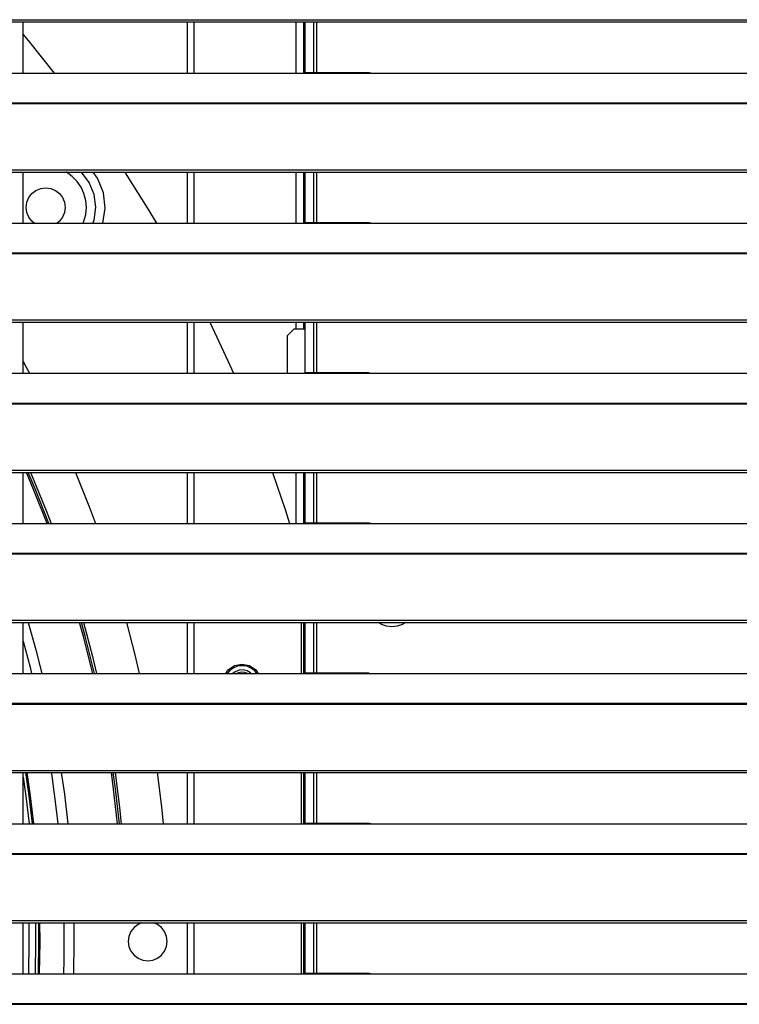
# Model space of a CAD drawing. Header units: millimetres. Extents: x 0 to 39025, y -31299 to 8400.
# Tile 167 of 256: x 7340 to 7550, y -8981 to -8692. Entities that reach past the tile are written whole.
import ezdxf

# ---------------------------------------------------------------- set-up
doc = ezdxf.new("R2010")
doc.units = ezdxf.units.MM

# ---------------------------------------------------------------- blocks, each defined once
blk = doc.blocks.new('*U55')
at = {"lineweight": 25}
for points in [[(7.21, 944.85), (7.21, 944.85), (1142.79, 944.85), (1142.79, 944.85)], [(7.21, 944.2), (7.21, 944.2), (1142.79, 944.2), (1142.79, 944.2)], [(737, 929.23), (737, 929.23), (737, 944.2), (737, 944.2)], [(785, 944.2), (785, 944.2), (785, 929.23), (785, 929.23)], [(787, 944.2), (787, 944.2), (787, 929.23), (787, 929.23)], [(816.9, 929.23), (816.9, 929.23), (816.9, 944.2), (816.9, 944.2)], [(819.2, 929.28), (819.2, 929.28), (819.2, 944.2), (819.2, 944.2)], [(819.5, 944.2), (819.5, 944.2), (819.5, 929.29), (819.5, 929.29)], [(822, 944.2), (822, 944.2), (822, 929.31), (822, 929.31)], [(823, 929.31), (823, 929.31), (823, 944.2), (823, 944.2)], [(247, 929.23), (247, 929.23), (818, 929.23), (818, 929.23)], [(818, 929.23), (818, 929.23), (840, 929.23), (840, 929.23)], [(838.31, 929.31), (838.31, 929.31), (819.65, 929.31), (819.65, 929.31)], [(840, 929.23), (840, 929.23), (1108, 929.23), (1108, 929.23)], [(16.21, 920.52), (16.21, 920.52), (1133.33, 920.52), (1133.33, 920.52)], [(16.21, 920.3), (16.21, 920.3), (1133.33, 920.3), (1133.33, 920.3)], [(7.21, 900.87), (7.21, 900.87), (1142.79, 900.87), (1142.79, 900.87)], [(7.21, 900.22), (7.21, 900.22), (1142.79, 900.22), (1142.79, 900.22)], [(737, 885.26), (737, 885.26), (737, 900.22), (737, 900.22)], [(785, 900.22), (785, 900.22), (785, 885.26), (785, 885.26)], [(787, 900.22), (787, 900.22), (787, 885.26), (787, 885.26)], [(816.9, 885.26), (816.9, 885.26), (816.9, 900.22), (816.9, 900.22)], [(819.2, 885.31), (819.2, 885.31), (819.2, 900.22), (819.2, 900.22)], [(819.5, 900.22), (819.5, 900.22), (819.5, 885.31), (819.5, 885.31)], [(822, 900.22), (822, 900.22), (822, 885.34), (822, 885.34)], [(823, 885.34), (823, 885.34), (823, 900.22), (823, 900.22)], [(747.64, 885.82), (747.64, 885.82), (746.99, 885.26), (746.99, 885.26)], [(247, 885.26), (247, 885.26), (818, 885.26), (818, 885.26)], [(818, 885.26), (818, 885.26), (840, 885.26), (840, 885.26)], [(838.31, 885.34), (838.31, 885.34), (819.65, 885.34), (819.65, 885.34)], [(840, 885.26), (840, 885.26), (1108, 885.26), (1108, 885.26)], [(16.21, 876.55), (16.21, 876.55), (1133.33, 876.55), (1133.33, 876.55)], [(16.21, 876.33), (16.21, 876.33), (1133.33, 876.33), (1133.33, 876.33)], [(7.21, 856.9), (7.21, 856.9), (1142.79, 856.9), (1142.79, 856.9)], [(7.21, 856.24), (7.21, 856.24), (1142.79, 856.24), (1142.79, 856.24)], [(737, 841.29), (737, 841.29), (737, 856.24), (737, 856.24)], [(785, 856.24), (785, 856.24), (785, 841.29), (785, 841.29)], [(787, 856.24), (787, 856.24), (787, 841.29), (787, 841.29)], [(816.3, 854.25), (816.3, 854.25), (814.3, 852.24), (814.3, 852.24)], [(819.5, 854.25), (819.5, 854.25), (816.3, 854.25), (816.3, 854.25)], [(816.9, 854.25), (816.9, 854.25), (816.9, 856.24), (816.9, 856.24)], [(819.2, 854.25), (819.2, 854.25), (819.2, 856.24), (819.2, 856.24)], [(819.5, 856.24), (819.5, 856.24), (819.5, 841.34), (819.5, 841.34)], [(822, 856.24), (822, 856.24), (822, 841.37), (822, 841.37)], [(823, 841.37), (823, 841.37), (823, 856.24), (823, 856.24)], [(814.3, 852.24), (814.3, 852.24), (814.3, 841.29), (814.3, 841.29)], [(247, 841.29), (247, 841.29), (818, 841.29), (818, 841.29)], [(818, 841.29), (818, 841.29), (840, 841.29), (840, 841.29)], [(838.31, 841.37), (838.31, 841.37), (819.65, 841.37), (819.65, 841.37)], [(840, 841.29), (840, 841.29), (1108, 841.29), (1108, 841.29)], [(16.21, 832.57), (16.21, 832.57), (1133.33, 832.57), (1133.33, 832.57)], [(16.21, 832.35), (16.21, 832.35), (1133.33, 832.35), (1133.33, 832.35)], [(7.21, 812.93), (7.21, 812.93), (1142.79, 812.93), (1142.79, 812.93)], [(7.21, 812.27), (7.21, 812.27), (1142.79, 812.27), (1142.79, 812.27)], [(737, 797.31), (737, 797.31), (737, 812.27), (737, 812.27)], [(785, 812.27), (785, 812.27), (785, 797.31), (785, 797.31)], [(787, 812.27), (787, 812.27), (787, 797.31), (787, 797.31)], [(816.9, 797.31), (816.9, 797.31), (816.9, 812.27), (816.9, 812.27)], [(819.2, 797.36), (819.2, 797.36), (819.2, 812.27), (819.2, 812.27)], [(819.5, 812.27), (819.5, 812.27), (819.5, 797.36), (819.5, 797.36)], [(822, 812.27), (822, 812.27), (822, 797.39), (822, 797.39)], [(823, 797.39), (823, 797.39), (823, 812.27), (823, 812.27)], [(247, 797.31), (247, 797.31), (818, 797.31), (818, 797.31)], [(818, 797.31), (818, 797.31), (840, 797.31), (840, 797.31)], [(838.31, 797.39), (838.31, 797.39), (819.65, 797.39), (819.65, 797.39)], [(840, 797.31), (840, 797.31), (1108, 797.31), (1108, 797.31)], [(16.21, 788.6), (16.21, 788.6), (1133.33, 788.6), (1133.33, 788.6)], [(16.21, 788.38), (16.21, 788.38), (1133.33, 788.38), (1133.33, 788.38)], [(7.21, 768.95), (7.21, 768.95), (1142.79, 768.95), (1142.79, 768.95)], [(7.21, 768.29), (7.21, 768.29), (1142.79, 768.29), (1142.79, 768.29)], [(737, 753.34), (737, 753.34), (737, 768.29), (737, 768.29)], [(785, 768.29), (785, 768.29), (785, 753.34), (785, 753.34)], [(787, 768.29), (787, 768.29), (787, 753.34), (787, 753.34)], [(818.5, 753.36), (818.5, 753.36), (818.5, 768.29), (818.5, 768.29)], [(819.2, 753.39), (819.2, 753.39), (819.2, 768.29), (819.2, 768.29)], [(819.5, 768.29), (819.5, 768.29), (819.5, 753.39), (819.5, 753.39)], [(822, 768.29), (822, 768.29), (822, 753.42), (822, 753.42)], [(823, 753.42), (823, 753.42), (823, 768.29), (823, 768.29)], [(247, 753.34), (247, 753.34), (818, 753.34), (818, 753.34)], [(818, 753.34), (818, 753.34), (840, 753.34), (840, 753.34)], [(838.31, 753.42), (838.31, 753.42), (819.65, 753.42), (819.65, 753.42)], [(840, 753.34), (840, 753.34), (1108, 753.34), (1108, 753.34)], [(16.21, 744.63), (16.21, 744.63), (1133.33, 744.63), (1133.33, 744.63)], [(16.21, 744.41), (16.21, 744.41), (1133.33, 744.41), (1133.33, 744.41)], [(7.21, 724.98), (7.21, 724.98), (1142.79, 724.98), (1142.79, 724.98)], [(7.21, 724.33), (7.21, 724.33), (1142.79, 724.33), (1142.79, 724.33)], [(737, 709.36), (737, 709.36), (737, 724.33), (737, 724.33)], [(785, 724.33), (785, 724.33), (785, 709.36), (785, 709.36)], [(787, 724.33), (787, 724.33), (787, 709.36), (787, 709.36)], [(818.5, 709.38), (818.5, 709.38), (818.5, 724.33), (818.5, 724.33)], [(819.2, 709.42), (819.2, 709.42), (819.2, 724.33), (819.2, 724.33)], [(819.5, 724.33), (819.5, 724.33), (819.5, 709.42), (819.5, 709.42)], [(822, 724.33), (822, 724.33), (822, 709.44), (822, 709.44)], [(823, 709.44), (823, 709.44), (823, 724.33), (823, 724.33)], [(838.31, 709.44), (838.31, 709.44), (819.65, 709.44), (819.65, 709.44)], [(247, 709.36), (247, 709.36), (818, 709.36), (818, 709.36)], [(818, 709.36), (818, 709.36), (840, 709.36), (840, 709.36)], [(840, 709.36), (840, 709.36), (1108, 709.36), (1108, 709.36)], [(16.21, 700.65), (16.21, 700.65), (1133.33, 700.65), (1133.33, 700.65)], [(16.21, 700.43), (16.21, 700.43), (1133.33, 700.43), (1133.33, 700.43)], [(7.21, 681), (7.21, 681), (1142.79, 681), (1142.79, 681)], [(7.21, 680.35), (7.21, 680.35), (1142.79, 680.35), (1142.79, 680.35)], [(737, 665.39), (737, 665.39), (737, 680.35), (737, 680.35)], [(785, 680.35), (785, 680.35), (785, 665.39), (785, 665.39)], [(787, 680.35), (787, 680.35), (787, 665.39), (787, 665.39)], [(818.5, 665.42), (818.5, 665.42), (818.5, 680.35), (818.5, 680.35)], [(819.2, 665.44), (819.2, 665.44), (819.2, 680.35), (819.2, 680.35)], [(819.5, 680.35), (819.5, 680.35), (819.5, 665.44), (819.5, 665.44)], [(822, 680.35), (822, 680.35), (822, 665.47), (822, 665.47)], [(823, 665.47), (823, 665.47), (823, 680.35), (823, 680.35)], [(247, 665.39), (247, 665.39), (818, 665.39), (818, 665.39)], [(818, 665.39), (818, 665.39), (840, 665.39), (840, 665.39)], [(838.31, 665.47), (838.31, 665.47), (819.65, 665.47), (819.65, 665.47)], [(840, 665.39), (840, 665.39), (1108, 665.39), (1108, 665.39)], [(16.21, 656.68), (16.21, 656.68), (1133.33, 656.68), (1133.33, 656.68)], [(16.21, 656.46), (16.21, 656.46), (1133.33, 656.46), (1133.33, 656.46)]]:
    blk.add_open_spline(points, degree=3, dxfattribs=at)
for points, knots in [([(737, 940.47), (737, 940.47), (738.87, 938.22), (738.87, 938.22), (738.87, 938.22), (746.09, 929.23), (746.09, 929.23)], [0, 0, 0, 0, 1, 1, 1, 2, 2, 2, 2]), ([(818, 929.23), (818, 929.23), (819.12, 929.28), (819.12, 929.28), (819.12, 929.28), (819.65, 929.29), (819.65, 929.29)], [0, 0, 0, 0, 1, 1, 1, 2, 2, 2, 2]), ([(838.31, 929.29), (838.31, 929.29), (838.84, 929.29), (838.84, 929.29), (838.84, 929.29), (840, 929.23), (840, 929.23)], [0, 0, 0, 0, 1, 1, 1, 2, 2, 2, 2]), ([(754.59, 885.26), (754.59, 885.26), (754.81, 885.83), (754.81, 885.83), (754.81, 885.83), (755.34, 887.82), (755.34, 887.82), (755.34, 887.82), (755.52, 889.88), (755.52, 889.88), (755.52, 889.88), (755.34, 891.93), (755.34, 891.93), (755.34, 891.93), (754.81, 893.92), (754.81, 893.92), (754.81, 893.92), (753.96, 895.79), (753.96, 895.79), (753.96, 895.79), (752.79, 897.5), (752.79, 897.5), (752.79, 897.5), (751.35, 898.96), (751.35, 898.96), (751.35, 898.96), (749.68, 900.16), (749.68, 900.16), (749.68, 900.16), (749.59, 900.22), (749.59, 900.22)], [0, 0, 0, 0, 1, 1, 1, 2, 2, 2, 3, 3, 3, 4, 4, 4, 5, 5, 5, 6, 6, 6, 7, 7, 7, 8, 8, 8, 9, 9, 9, 10, 10, 10, 10]), ([(757.44, 885.26), (757.44, 885.26), (757.79, 886.13), (757.79, 886.13), (757.79, 886.13), (758.28, 889.9), (758.28, 889.9), (758.28, 889.9), (757.79, 893.67), (757.79, 893.67), (757.79, 893.67), (756.36, 897.19), (756.36, 897.19), (756.36, 897.19), (754.07, 900.22), (754.07, 900.22)], [0, 0, 0, 0, 1, 1, 1, 2, 2, 2, 3, 3, 3, 4, 4, 4, 5, 5, 5, 5]), ([(760.37, 885.26), (760.37, 885.26), (761.01, 889.65), (761.01, 889.65), (761.01, 889.65), (760.49, 894.18), (760.49, 894.18), (760.49, 894.18), (758.81, 898.41), (758.81, 898.41), (758.81, 898.41), (757.47, 900.22), (757.47, 900.22)], [0, 0, 0, 0, 1, 1, 1, 2, 2, 2, 3, 3, 3, 4, 4, 4, 4]), ([(766.78, 900.22), (766.78, 900.22), (767.41, 899.24), (767.41, 899.24), (767.41, 899.24), (773.82, 888.99), (773.82, 888.99), (773.82, 888.99), (776.05, 885.26), (776.05, 885.26)], [0, 0, 0, 0, 1, 1, 1, 2, 2, 2, 3, 3, 3, 3]), ([(739.59, 893.93), (739.59, 893.93), (740.76, 894.84), (740.76, 894.84), (740.76, 894.84), (742.14, 895.41), (742.14, 895.41), (742.14, 895.41), (743.61, 895.6), (743.61, 895.6), (743.61, 895.6), (745.09, 895.41), (745.09, 895.41), (745.09, 895.41), (746.46, 894.84), (746.46, 894.84), (746.46, 894.84), (747.64, 893.93), (747.64, 893.93), (747.64, 893.93), (748.55, 892.74), (748.55, 892.74), (748.55, 892.74), (749.12, 891.36), (749.12, 891.36), (749.12, 891.36), (749.31, 889.88), (749.31, 889.88), (749.31, 889.88), (749.12, 888.39), (749.12, 888.39), (749.12, 888.39), (748.55, 887.01), (748.55, 887.01), (748.55, 887.01), (747.64, 885.82), (747.64, 885.82)], [0, 0, 0, 0, 1, 1, 1, 2, 2, 2, 3, 3, 3, 4, 4, 4, 5, 5, 5, 6, 6, 6, 7, 7, 7, 8, 8, 8, 9, 9, 9, 10, 10, 10, 11, 11, 11, 12, 12, 12, 12]), ([(740.24, 885.26), (740.24, 885.26), (739.59, 885.82), (739.59, 885.82), (739.59, 885.82), (738.67, 887.01), (738.67, 887.01), (738.67, 887.01), (738.11, 888.39), (738.11, 888.39), (738.11, 888.39), (737.91, 889.88), (737.91, 889.88), (737.91, 889.88), (738.11, 891.36), (738.11, 891.36), (738.11, 891.36), (738.67, 892.74), (738.67, 892.74), (738.67, 892.74), (739.59, 893.93), (739.59, 893.93)], [0, 0, 0, 0, 1, 1, 1, 2, 2, 2, 3, 3, 3, 4, 4, 4, 5, 5, 5, 6, 6, 6, 7, 7, 7, 7]), ([(818, 885.26), (818, 885.26), (819.12, 885.31), (819.12, 885.31), (819.12, 885.31), (819.65, 885.31), (819.65, 885.31)], [0, 0, 0, 0, 1, 1, 1, 2, 2, 2, 2]), ([(838.31, 885.32), (838.31, 885.32), (838.84, 885.31), (838.84, 885.31), (838.84, 885.31), (840, 885.26), (840, 885.26)], [0, 0, 0, 0, 1, 1, 1, 2, 2, 2, 2]), ([(791.66, 856.24), (791.66, 856.24), (796.38, 846.23), (796.38, 846.23), (796.38, 846.23), (798.59, 841.29), (798.59, 841.29)], [0, 0, 0, 0, 1, 1, 1, 2, 2, 2, 2]), ([(737, 844.74), (737, 844.74), (737.88, 843.08), (737.88, 843.08), (737.88, 843.08), (738.83, 841.29), (738.83, 841.29)], [0, 0, 0, 0, 1, 1, 1, 2, 2, 2, 2]), ([(818, 841.29), (818, 841.29), (819.12, 841.34), (819.12, 841.34), (819.12, 841.34), (819.65, 841.34), (819.65, 841.34)], [0, 0, 0, 0, 1, 1, 1, 2, 2, 2, 2]), ([(838.31, 841.34), (838.31, 841.34), (838.84, 841.34), (838.84, 841.34), (838.84, 841.34), (840, 841.29), (840, 841.29)], [0, 0, 0, 0, 1, 1, 1, 2, 2, 2, 2]), ([(744.02, 797.31), (744.02, 797.31), (740.07, 807.29), (740.07, 807.29), (740.07, 807.29), (737.96, 812.27), (737.96, 812.27)], [0, 0, 0, 0, 1, 1, 1, 2, 2, 2, 2]), ([(744.56, 797.31), (744.56, 797.31), (740.54, 807.48), (740.54, 807.48), (740.54, 807.48), (738.51, 812.27), (738.51, 812.27)], [0, 0, 0, 0, 1, 1, 1, 2, 2, 2, 2]), ([(739.15, 812.27), (739.15, 812.27), (739.48, 811.5), (739.48, 811.5), (739.48, 811.5), (743.73, 801.11), (743.73, 801.11), (743.73, 801.11), (745.19, 797.31), (745.19, 797.31)], [0, 0, 0, 0, 1, 1, 1, 2, 2, 2, 3, 3, 3, 3]), ([(752.37, 812.27), (752.37, 812.27), (756.45, 801.96), (756.45, 801.96), (756.45, 801.96), (758.17, 797.31), (758.17, 797.31)], [0, 0, 0, 0, 1, 1, 1, 2, 2, 2, 2]), ([(810.04, 812.27), (810.04, 812.27), (813.8, 801.11), (813.8, 801.11), (813.8, 801.11), (814.99, 797.31), (814.99, 797.31)], [0, 0, 0, 0, 1, 1, 1, 2, 2, 2, 2]), ([(818, 797.31), (818, 797.31), (819.12, 797.36), (819.12, 797.36), (819.12, 797.36), (819.65, 797.37), (819.65, 797.37)], [0, 0, 0, 0, 1, 1, 1, 2, 2, 2, 2]), ([(838.31, 797.37), (838.31, 797.37), (838.84, 797.37), (838.84, 797.37), (838.84, 797.37), (840, 797.31), (840, 797.31)], [0, 0, 0, 0, 1, 1, 1, 2, 2, 2, 2]), ([(738.46, 768.29), (738.46, 768.29), (740.7, 760.32), (740.7, 760.32), (740.7, 760.32), (742.48, 753.34), (742.48, 753.34)], [0, 0, 0, 0, 1, 1, 1, 2, 2, 2, 2]), ([(757.39, 753.34), (757.39, 753.34), (754.68, 764.17), (754.68, 764.17), (754.68, 764.17), (753.55, 768.29), (753.55, 768.29)], [0, 0, 0, 0, 1, 1, 1, 2, 2, 2, 2]), ([(757.9, 753.34), (757.9, 753.34), (755.16, 764.3), (755.16, 764.3), (755.16, 764.3), (754.07, 768.29), (754.07, 768.29)], [0, 0, 0, 0, 1, 1, 1, 2, 2, 2, 2]), ([(754.68, 768.29), (754.68, 768.29), (757.3, 758.32), (757.3, 758.32), (757.3, 758.32), (758.5, 753.34), (758.5, 753.34)], [0, 0, 0, 0, 1, 1, 1, 2, 2, 2, 2]), ([(767.31, 768.29), (767.31, 768.29), (769.72, 758.82), (769.72, 758.82), (769.72, 758.82), (770.99, 753.34), (770.99, 753.34)], [0, 0, 0, 0, 1, 1, 1, 2, 2, 2, 2]), ([(848.97, 768.29), (848.97, 768.29), (848.04, 767.75), (848.04, 767.75), (848.04, 767.75), (846.55, 767.24), (846.55, 767.24), (846.55, 767.24), (845, 767.06), (845, 767.06), (845, 767.06), (843.44, 767.24), (843.44, 767.24), (843.44, 767.24), (841.96, 767.75), (841.96, 767.75), (841.96, 767.75), (841.03, 768.29), (841.03, 768.29)], [0, 0, 0, 0, 1, 1, 1, 2, 2, 2, 3, 3, 3, 4, 4, 4, 5, 5, 5, 6, 6, 6, 6]), ([(737, 762.87), (737, 762.87), (739.03, 755.2), (739.03, 755.2), (739.03, 755.2), (739.49, 753.34), (739.49, 753.34)], [0, 0, 0, 0, 1, 1, 1, 2, 2, 2, 2]), ([(796.34, 753.34), (796.34, 753.34), (797.06, 754.42), (797.06, 754.42), (797.06, 754.42), (798.92, 755.68), (798.92, 755.68)], [0, 0, 0, 0, 1, 1, 1, 2, 2, 2, 2]), ([(805.45, 753.34), (805.45, 753.34), (804.81, 754.11), (804.81, 754.11), (804.81, 754.11), (803.73, 754.95), (803.73, 754.95), (803.73, 754.95), (802.46, 755.48), (802.46, 755.48), (802.46, 755.48), (801.1, 755.66), (801.1, 755.66), (801.1, 755.66), (799.74, 755.48), (799.74, 755.48), (799.74, 755.48), (798.48, 754.95), (798.48, 754.95), (798.48, 754.95), (797.39, 754.11), (797.39, 754.11), (797.39, 754.11), (796.75, 753.34), (796.75, 753.34)], [0, 0, 0, 0, 1, 1, 1, 2, 2, 2, 3, 3, 3, 4, 4, 4, 5, 5, 5, 6, 6, 6, 7, 7, 7, 8, 8, 8, 8]), ([(805.43, 753.34), (805.43, 753.34), (804.8, 754.1), (804.8, 754.1), (804.8, 754.1), (803.72, 754.94), (803.72, 754.94), (803.72, 754.94), (802.46, 755.46), (802.46, 755.46), (802.46, 755.46), (801.1, 755.64), (801.1, 755.64), (801.1, 755.64), (799.75, 755.46), (799.75, 755.46), (799.75, 755.46), (798.48, 754.94), (798.48, 754.94), (798.48, 754.94), (797.4, 754.1), (797.4, 754.1), (797.4, 754.1), (796.77, 753.34), (796.77, 753.34)], [0, 0, 0, 0, 1, 1, 1, 2, 2, 2, 3, 3, 3, 4, 4, 4, 5, 5, 5, 6, 6, 6, 7, 7, 7, 8, 8, 8, 8]), ([(798.92, 755.68), (798.92, 755.68), (801.08, 756.11), (801.08, 756.11), (801.08, 756.11), (803.27, 755.68), (803.27, 755.68), (803.27, 755.68), (805.12, 754.44), (805.12, 754.44), (805.12, 754.44), (805.86, 753.34), (805.86, 753.34)], [0, 0, 0, 0, 1, 1, 1, 2, 2, 2, 3, 3, 3, 4, 4, 4, 4]), ([(803.81, 753.34), (803.81, 753.34), (803.59, 753.53), (803.59, 753.53), (803.59, 753.53), (802.56, 754.12), (802.56, 754.12), (802.56, 754.12), (801.4, 754.39), (801.4, 754.39), (801.4, 754.39), (800.21, 754.3), (800.21, 754.3), (800.21, 754.3), (799.1, 753.86), (799.1, 753.86), (799.1, 753.86), (798.39, 753.34), (798.39, 753.34)], [0, 0, 0, 0, 1, 1, 1, 2, 2, 2, 3, 3, 3, 4, 4, 4, 5, 5, 5, 6, 6, 6, 6]), ([(802.65, 753.34), (802.65, 753.34), (801.91, 753.62), (801.91, 753.62), (801.91, 753.62), (800.83, 753.71), (800.83, 753.71), (800.83, 753.71), (799.77, 753.44), (799.77, 753.44), (799.77, 753.44), (799.55, 753.34), (799.55, 753.34)], [0, 0, 0, 0, 1, 1, 1, 2, 2, 2, 3, 3, 3, 4, 4, 4, 4]), ([(818, 753.34), (818, 753.34), (819.12, 753.39), (819.12, 753.39), (819.12, 753.39), (819.65, 753.39), (819.65, 753.39)], [0, 0, 0, 0, 1, 1, 1, 2, 2, 2, 2]), ([(838.31, 753.39), (838.31, 753.39), (838.84, 753.39), (838.84, 753.39), (838.84, 753.39), (840, 753.34), (840, 753.34)], [0, 0, 0, 0, 1, 1, 1, 2, 2, 2, 2]), ([(737.7, 724.33), (737.7, 724.33), (738.69, 717.5), (738.69, 717.5), (738.69, 717.5), (739.67, 709.36), (739.67, 709.36)], [0, 0, 0, 0, 1, 1, 1, 2, 2, 2, 2]), ([(738.04, 724.33), (738.04, 724.33), (739.02, 717.54), (739.02, 717.54), (739.02, 717.54), (740.01, 709.36), (740.01, 709.36)], [0, 0, 0, 0, 1, 1, 1, 2, 2, 2, 2]), ([(745.25, 724.33), (745.25, 724.33), (745.39, 723.4), (745.39, 723.4), (745.39, 723.4), (746.81, 712.67), (746.81, 712.67), (746.81, 712.67), (747.18, 709.36), (747.18, 709.36)], [0, 0, 0, 0, 1, 1, 1, 2, 2, 2, 3, 3, 3, 3]), ([(748.18, 724.33), (748.18, 724.33), (749.07, 717.97), (749.07, 717.97), (749.07, 717.97), (750.09, 709.36), (750.09, 709.36)], [0, 0, 0, 0, 1, 1, 1, 2, 2, 2, 2]), ([(764.67, 709.36), (764.67, 709.36), (763.5, 719.49), (763.5, 719.49), (763.5, 719.49), (762.84, 724.33), (762.84, 724.33)], [0, 0, 0, 0, 1, 1, 1, 2, 2, 2, 2]), ([(765.17, 709.36), (765.17, 709.36), (764, 719.55), (764, 719.55), (764, 719.55), (763.35, 724.33), (763.35, 724.33)], [0, 0, 0, 0, 1, 1, 1, 2, 2, 2, 2]), ([(763.93, 724.33), (763.93, 724.33), (765.25, 714.13), (765.25, 714.13), (765.25, 714.13), (765.75, 709.36), (765.75, 709.36)], [0, 0, 0, 0, 1, 1, 1, 2, 2, 2, 2]), ([(776.23, 724.33), (776.23, 724.33), (777.47, 714.34), (777.47, 714.34), (777.47, 714.34), (777.99, 709.36), (777.99, 709.36)], [0, 0, 0, 0, 1, 1, 1, 2, 2, 2, 2]), ([(737, 723.03), (737, 723.03), (737.81, 717.38), (737.81, 717.38), (737.81, 717.38), (738.77, 709.36), (738.77, 709.36)], [0, 0, 0, 0, 1, 1, 1, 2, 2, 2, 2]), ([(818, 709.36), (818, 709.36), (819.12, 709.41), (819.12, 709.41), (819.12, 709.41), (819.65, 709.42), (819.65, 709.42)], [0, 0, 0, 0, 1, 1, 1, 2, 2, 2, 2]), ([(838.31, 709.42), (838.31, 709.42), (838.84, 709.42), (838.84, 709.42), (838.84, 709.42), (840, 709.36), (840, 709.36)], [0, 0, 0, 0, 1, 1, 1, 2, 2, 2, 2]), ([(738.66, 680.35), (738.66, 680.35), (738.7, 674.89), (738.7, 674.89), (738.7, 674.89), (738.56, 665.39), (738.56, 665.39)], [0, 0, 0, 0, 1, 1, 1, 2, 2, 2, 2]), ([(740.59, 680.35), (740.59, 680.35), (740.64, 674.89), (740.64, 674.89), (740.64, 674.89), (740.5, 665.39), (740.5, 665.39)], [0, 0, 0, 0, 1, 1, 1, 2, 2, 2, 2]), ([(741.48, 680.35), (741.48, 680.35), (741.53, 674.89), (741.53, 674.89), (741.53, 674.89), (741.38, 665.39), (741.38, 665.39)], [0, 0, 0, 0, 1, 1, 1, 2, 2, 2, 2]), ([(741.81, 680.35), (741.81, 680.35), (741.86, 674.89), (741.86, 674.89), (741.86, 674.89), (741.72, 665.39), (741.72, 665.39)], [0, 0, 0, 0, 1, 1, 1, 2, 2, 2, 2]), ([(748.94, 680.35), (748.94, 680.35), (748.94, 680.3), (748.94, 680.3), (748.94, 680.3), (748.94, 669.48), (748.94, 669.48), (748.94, 669.48), (748.85, 665.39), (748.85, 665.39)], [0, 0, 0, 0, 1, 1, 1, 2, 2, 2, 3, 3, 3, 3]), ([(751.84, 680.35), (751.84, 680.35), (751.88, 674.89), (751.88, 674.89), (751.88, 674.89), (751.75, 665.39), (751.75, 665.39)], [0, 0, 0, 0, 1, 1, 1, 2, 2, 2, 2]), ([(771.78, 680.35), (771.78, 680.35), (770.65, 679.85), (770.65, 679.85), (770.65, 679.85), (769.47, 678.94), (769.47, 678.94), (769.47, 678.94), (768.56, 677.75), (768.56, 677.75), (768.56, 677.75), (767.99, 676.37), (767.99, 676.37), (767.99, 676.37), (767.8, 674.89), (767.8, 674.89)], [0, 0, 0, 0, 1, 1, 1, 2, 2, 2, 3, 3, 3, 4, 4, 4, 5, 5, 5, 5]), ([(779.19, 674.89), (779.19, 674.89), (779, 676.37), (779, 676.37), (779, 676.37), (778.43, 677.75), (778.43, 677.75), (778.43, 677.75), (777.53, 678.94), (777.53, 678.94), (777.53, 678.94), (776.35, 679.85), (776.35, 679.85), (776.35, 679.85), (775.22, 680.35), (775.22, 680.35)], [0, 0, 0, 0, 1, 1, 1, 2, 2, 2, 3, 3, 3, 4, 4, 4, 5, 5, 5, 5]), ([(767.8, 674.89), (767.8, 674.89), (767.99, 673.41), (767.99, 673.41), (767.99, 673.41), (768.56, 672.02), (768.56, 672.02), (768.56, 672.02), (769.47, 670.83), (769.47, 670.83), (769.47, 670.83), (770.65, 669.93), (770.65, 669.93), (770.65, 669.93), (772.02, 669.35), (772.02, 669.35), (772.02, 669.35), (773.5, 669.16), (773.5, 669.16), (773.5, 669.16), (774.98, 669.35), (774.98, 669.35), (774.98, 669.35), (776.35, 669.93), (776.35, 669.93), (776.35, 669.93), (777.53, 670.83), (777.53, 670.83), (777.53, 670.83), (778.43, 672.02), (778.43, 672.02), (778.43, 672.02), (779, 673.41), (779, 673.41), (779, 673.41), (779.19, 674.89), (779.19, 674.89)], [0, 0, 0, 0, 1, 1, 1, 2, 2, 2, 3, 3, 3, 4, 4, 4, 5, 5, 5, 6, 6, 6, 7, 7, 7, 8, 8, 8, 9, 9, 9, 10, 10, 10, 11, 11, 11, 12, 12, 12, 12]), ([(818, 665.39), (818, 665.39), (819.12, 665.44), (819.12, 665.44), (819.12, 665.44), (819.65, 665.44), (819.65, 665.44)], [0, 0, 0, 0, 1, 1, 1, 2, 2, 2, 2]), ([(838.31, 665.45), (838.31, 665.45), (838.84, 665.44), (838.84, 665.44), (838.84, 665.44), (840, 665.39), (840, 665.39)], [0, 0, 0, 0, 1, 1, 1, 2, 2, 2, 2])]:
    blk.add_open_spline(points, degree=3, knots=knots, dxfattribs=at)

msp = doc.modelspace()

# ---------------------------------------------------------------- block references
at = {"color": 1}
msp.add_blockref('*U55', (6603.64, -9637.01), dxfattribs=at)

doc.saveas('drawing.dxf')
